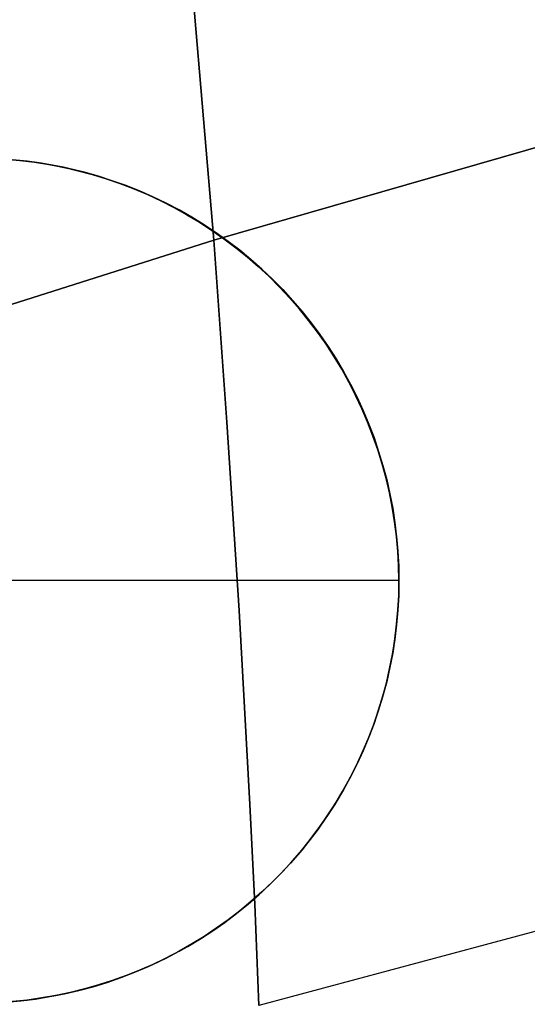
# Model space of a CAD drawing. Header units: millimetres. Extents: x -273 to 273, y -240 to 302.
# Tile 102 of 256: x -148 to -142, y 147 to 159. Entities that reach past the tile are written whole.
import ezdxf

# ---------------------------------------------------------------- set-up
doc = ezdxf.new("R2010")
doc.units = ezdxf.units.MM
doc.header["$MEASUREMENT"] = 0
doc.layers.add('IGES level 2', color=7, linetype='Continuous', true_color=0x008000)

msp = doc.modelspace()

# ---------------------------------------------------------------- linework, layer by layer
at = {"layer": 'IGES level 2', "color": 31, "true_color": 0xfabe47}
for p, q in [((-146.116, 159.748, 532.393), (-145.823, 156.322, 525.197)), ((-145.823, 156.322, 525.197), (-146.116, 159.748, 532.393)), ((-145.823, 156.322, 525.197), (-140.86, 157.749, 523.892)), ((-140.86, 157.749, 523.892), (-145.823, 156.322, 525.197)), ((-147.947, 157.243, 416.487), (-148.12, 157.264, 416.498)), ((-147.775, 157.216, 416.476), (-147.947, 157.243, 416.487)), ((-147.604, 157.183, 416.465), (-147.775, 157.216, 416.476)), ((-147.434, 157.143, 416.455), (-147.604, 157.183, 416.465)), ((-147.265, 157.098, 416.445), (-147.434, 157.143, 416.455)), ((-147.099, 157.047, 416.435), (-147.265, 157.098, 416.445)), ((-146.934, 156.99, 416.425), (-147.099, 157.047, 416.435)), ((-146.771, 156.928, 416.416), (-146.934, 156.99, 416.425)), ((-146.61, 156.86, 416.407), (-146.771, 156.928, 416.416)), ((-146.452, 156.786, 416.398), (-146.61, 156.86, 416.407)), ((-146.297, 156.707, 416.389), (-146.452, 156.786, 416.398)), ((-146.144, 156.622, 416.381), (-146.297, 156.707, 416.389)), ((-145.994, 156.532, 416.373), (-146.144, 156.622, 416.381)), ((-145.848, 156.437, 416.365), (-145.994, 156.532, 416.373)), ((-145.705, 156.337, 416.358), (-145.848, 156.437, 416.365)), ((-148.858, 155.356, 526.022), (-145.823, 156.322, 525.197)), ((-145.823, 156.322, 525.197), (-148.858, 155.356, 526.022)), ((-145.823, 156.322, 525.197), (-145.669, 154.165, 521.057)), ((-145.669, 154.165, 521.057), (-145.823, 156.322, 525.197)), ((-145.566, 156.232, 416.351), (-145.705, 156.337, 416.358)), ((-145.43, 156.123, 416.344), (-145.566, 156.232, 416.351)), ((-145.298, 156.008, 416.338), (-145.43, 156.123, 416.344)), ((-145.17, 155.889, 416.332), (-145.298, 156.008, 416.338)), ((-145.047, 155.766, 416.327), (-145.17, 155.889, 416.332)), ((-144.928, 155.638, 416.322), (-145.047, 155.766, 416.327)), ((-144.813, 155.506, 416.317), (-144.928, 155.638, 416.322)), ((-144.703, 155.371, 416.312), (-144.813, 155.506, 416.317)), ((-144.598, 155.231, 416.308), (-144.703, 155.371, 416.312)), ((-144.497, 155.089, 416.305), (-144.598, 155.231, 416.308)), ((-144.402, 154.942, 416.302), (-144.497, 155.089, 416.305)), ((-144.312, 154.793, 416.299), (-144.402, 154.942, 416.302)), ((-144.227, 154.64, 416.296), (-144.312, 154.793, 416.299)), ((-144.147, 154.484, 416.294), (-144.227, 154.64, 416.296)), ((-144.073, 154.326, 416.293), (-144.147, 154.484, 416.294)), ((-144.005, 154.166, 416.292), (-144.073, 154.326, 416.293)), ((-145.669, 154.165, 521.057), (-145.525, 151.939, 517.081)), ((-145.525, 151.939, 517.081), (-145.669, 154.165, 521.057)), ((-143.942, 154.003, 416.291), (-144.005, 154.166, 416.292)), ((-143.884, 153.838, 416.291), (-143.942, 154.003, 416.291)), ((-143.833, 153.671, 416.291), (-143.884, 153.838, 416.291)), ((-143.787, 153.502, 416.291), (-143.833, 153.671, 416.291)), ((-143.748, 153.332, 416.292), (-143.787, 153.502, 416.291)), ((-143.714, 153.161, 416.294), (-143.748, 153.332, 416.292)), ((-143.686, 152.988, 416.296), (-143.714, 153.161, 416.294)), ((-143.664, 152.815, 416.298), (-143.686, 152.988, 416.296)), ((-143.648, 152.641, 416.3), (-143.664, 152.815, 416.298)), ((-143.639, 152.466, 416.304), (-143.648, 152.641, 416.3)), ((-143.635, 152.292, 416.307), (-143.639, 152.466, 416.304)), ((-143.638, 152.117, 416.31), (-143.635, 152.292, 416.307)), ((-143.648, 151.943, 416.314), (-143.638, 152.117, 416.31)), ((-145.525, 151.939, 517.081), (-145.397, 149.64, 513.273)), ((-145.397, 149.64, 513.273), (-145.525, 151.939, 517.081)), ((-143.663, 151.769, 416.319), (-143.648, 151.943, 416.314)), ((-143.684, 151.596, 416.323), (-143.663, 151.769, 416.319)), ((-143.712, 151.423, 416.328), (-143.684, 151.596, 416.323)), ((-143.745, 151.252, 416.334), (-143.712, 151.423, 416.328)), ((-143.784, 151.082, 416.34), (-143.745, 151.252, 416.334)), ((-143.829, 150.913, 416.346), (-143.784, 151.082, 416.34)), ((-143.88, 150.746, 416.352), (-143.829, 150.913, 416.346)), ((-143.937, 150.581, 416.359), (-143.88, 150.746, 416.352)), ((-144, 150.418, 416.366), (-143.937, 150.581, 416.359)), ((-144.068, 150.257, 416.374), (-144, 150.418, 416.366)), ((-144.142, 150.099, 416.382), (-144.068, 150.257, 416.374)), ((-144.221, 149.944, 416.39), (-144.142, 150.099, 416.382)), ((-144.305, 149.791, 416.398), (-144.221, 149.944, 416.39)), ((-144.395, 149.641, 416.407), (-144.305, 149.791, 416.398)), ((-145.397, 149.64, 513.273), (-145.341, 148.461, 511.433)), ((-145.341, 148.461, 511.433), (-145.397, 149.64, 513.273)), ((-144.49, 149.495, 416.416), (-144.395, 149.641, 416.407)), ((-144.59, 149.352, 416.425), (-144.49, 149.495, 416.416)), ((-144.695, 149.213, 416.435), (-144.59, 149.352, 416.425)), ((-144.804, 149.077, 416.445), (-144.695, 149.213, 416.435)), ((-144.919, 148.946, 416.455), (-144.804, 149.077, 416.445)), ((-145.038, 148.818, 416.465), (-144.919, 148.946, 416.455)), ((-145.161, 148.695, 416.475), (-145.038, 148.818, 416.465)), ((-145.288, 148.576, 416.486), (-145.161, 148.695, 416.475)), ((-145.42, 148.461, 416.497), (-145.288, 148.576, 416.486)), ((-145.555, 148.351, 416.508), (-145.42, 148.461, 416.497)), ((-145.341, 148.461, 511.433), (-145.292, 147.263, 509.638)), ((-145.292, 147.263, 509.638), (-145.341, 148.461, 511.433)), ((-140.449, 148.562, 508.163), (-145.292, 147.263, 509.638)), ((-145.694, 148.246, 416.519), (-145.555, 148.351, 416.508)), ((-145.837, 148.146, 416.53), (-145.694, 148.246, 416.519)), ((-145.983, 148.051, 416.542), (-145.837, 148.146, 416.53)), ((-146.133, 147.961, 416.553), (-145.983, 148.051, 416.542)), ((-146.44, 147.798, 416.577), (-146.285, 147.877, 416.565)), ((-146.285, 147.877, 416.565), (-146.133, 147.961, 416.553)), ((-146.598, 147.724, 416.588), (-146.44, 147.798, 416.577)), ((-146.921, 147.593, 416.612), (-146.759, 147.656, 416.6)), ((-146.759, 147.656, 416.6), (-146.598, 147.724, 416.588)), ((-147.253, 147.485, 416.636), (-147.086, 147.536, 416.624)), ((-147.086, 147.536, 416.624), (-146.921, 147.593, 416.612)), ((-147.591, 147.401, 416.66), (-147.421, 147.44, 416.648)), ((-147.421, 147.44, 416.648), (-147.253, 147.485, 416.636)), ((-148.281, 147.304, 416.707), (-148.107, 147.319, 416.696)), ((-148.107, 147.319, 416.696), (-147.934, 147.34, 416.684)), ((-147.934, 147.34, 416.684), (-147.762, 147.368, 416.672)), ((-147.762, 147.368, 416.672), (-147.591, 147.401, 416.66))]:
    msp.add_line(p, q, dxfattribs=at)
at = {"layer": 'IGES level 2'}
for p, q in [((-148.294, 157.28, 416.509), (-148.12, 157.264, 416.498)), ((-148.032, 157.255, 441.631), (-148.204, 157.273, 441.631)), ((-148.204, 157.273, 428.955), (-148.032, 157.255, 428.955)), ((-148.204, 157.273, 441.631), (-148.032, 157.255, 441.631)), ((-148.12, 157.264, 416.498), (-147.947, 157.243, 416.487)), ((-147.862, 157.232, 441.631), (-148.032, 157.255, 441.631)), ((-148.032, 157.255, 428.955), (-147.862, 157.232, 428.955)), ((-148.032, 157.255, 441.631), (-147.862, 157.232, 441.631)), ((-147.947, 157.243, 416.487), (-147.775, 157.216, 416.476)), ((-147.691, 157.202, 441.631), (-147.862, 157.232, 441.631)), ((-147.862, 157.232, 428.955), (-147.691, 157.202, 428.955)), ((-147.862, 157.232, 441.631), (-147.691, 157.202, 441.631)), ((-147.775, 157.216, 416.476), (-147.604, 157.183, 416.465)), ((-147.523, 157.166, 441.631), (-147.691, 157.202, 441.631)), ((-147.691, 157.202, 428.955), (-147.523, 157.166, 428.955)), ((-147.691, 157.202, 441.631), (-147.523, 157.166, 441.631)), ((-147.604, 157.183, 416.465), (-147.434, 157.143, 416.455)), ((-147.355, 157.125, 441.631), (-147.523, 157.166, 441.631)), ((-147.523, 157.166, 428.955), (-147.355, 157.125, 428.955)), ((-147.523, 157.166, 441.631), (-147.355, 157.125, 441.631)), ((-147.434, 157.143, 416.455), (-147.265, 157.098, 416.445)), ((-147.189, 157.078, 441.631), (-147.355, 157.125, 441.631)), ((-147.355, 157.125, 428.955), (-147.189, 157.078, 428.955)), ((-147.355, 157.125, 441.631), (-147.189, 157.078, 441.631)), ((-147.265, 157.098, 416.445), (-147.099, 157.047, 416.435)), ((-147.025, 157.025, 441.631), (-147.189, 157.078, 441.631)), ((-147.189, 157.078, 428.955), (-147.025, 157.025, 428.955)), ((-147.189, 157.078, 441.631), (-147.025, 157.025, 441.631)), ((-147.099, 157.047, 416.435), (-146.934, 156.99, 416.425)), ((-146.862, 156.967, 441.631), (-147.025, 157.025, 441.631)), ((-147.025, 157.025, 428.955), (-146.862, 156.967, 428.955)), ((-147.025, 157.025, 441.631), (-146.862, 156.967, 441.631)), ((-146.934, 156.99, 416.425), (-146.771, 156.928, 416.416)), ((-146.702, 156.903, 441.631), (-146.862, 156.967, 441.631)), ((-146.862, 156.967, 428.955), (-146.702, 156.903, 428.955)), ((-146.862, 156.967, 441.631), (-146.702, 156.903, 441.631)), ((-146.771, 156.928, 416.416), (-146.61, 156.86, 416.407)), ((-146.544, 156.833, 441.631), (-146.702, 156.903, 441.631)), ((-146.702, 156.903, 428.955), (-146.544, 156.833, 428.955)), ((-146.702, 156.903, 441.631), (-146.544, 156.833, 441.631)), ((-146.61, 156.86, 416.407), (-146.452, 156.786, 416.398)), ((-146.388, 156.759, 441.631), (-146.544, 156.833, 441.631)), ((-146.544, 156.833, 428.955), (-146.388, 156.759, 428.955)), ((-146.544, 156.833, 441.631), (-146.388, 156.759, 441.631)), ((-146.452, 156.786, 416.398), (-146.297, 156.707, 416.389)), ((-146.235, 156.678, 441.631), (-146.388, 156.759, 441.631)), ((-146.388, 156.759, 428.955), (-146.235, 156.678, 428.955)), ((-146.388, 156.759, 441.631), (-146.235, 156.678, 441.631)), ((-146.297, 156.707, 416.389), (-146.144, 156.622, 416.381)), ((-146.085, 156.593, 441.631), (-146.235, 156.678, 441.631)), ((-146.235, 156.678, 428.955), (-146.085, 156.593, 428.955)), ((-146.235, 156.678, 441.631), (-146.085, 156.593, 441.631)), ((-146.144, 156.622, 416.381), (-145.994, 156.532, 416.373)), ((-145.939, 156.502, 441.631), (-146.085, 156.593, 441.631)), ((-146.085, 156.593, 428.955), (-145.939, 156.502, 428.955)), ((-146.085, 156.593, 441.631), (-145.939, 156.502, 441.631)), ((-145.994, 156.532, 416.373), (-145.848, 156.437, 416.365)), ((-145.795, 156.407, 441.631), (-145.939, 156.502, 441.631)), ((-145.939, 156.502, 428.955), (-145.795, 156.407, 428.955)), ((-145.939, 156.502, 441.631), (-145.795, 156.407, 441.631)), ((-145.848, 156.437, 416.365), (-145.705, 156.337, 416.358)), ((-145.654, 156.306, 441.631), (-145.795, 156.407, 441.631)), ((-145.795, 156.407, 428.955), (-145.654, 156.306, 428.955)), ((-145.795, 156.407, 441.631), (-145.654, 156.306, 441.631)), ((-145.705, 156.337, 416.358), (-145.566, 156.232, 416.351)), ((-145.518, 156.201, 441.631), (-145.654, 156.306, 441.631)), ((-145.654, 156.306, 428.955), (-145.518, 156.201, 428.955)), ((-145.654, 156.306, 441.631), (-145.518, 156.201, 441.631)), ((-145.566, 156.232, 416.351), (-145.43, 156.123, 416.344)), ((-145.385, 156.091, 441.631), (-145.518, 156.201, 441.631)), ((-145.518, 156.201, 428.955), (-145.385, 156.091, 428.955)), ((-145.518, 156.201, 441.631), (-145.385, 156.091, 441.631)), ((-145.43, 156.123, 416.344), (-145.298, 156.008, 416.338)), ((-145.255, 155.977, 441.631), (-145.385, 156.091, 441.631)), ((-145.385, 156.091, 428.955), (-145.255, 155.977, 428.955)), ((-145.385, 156.091, 441.631), (-145.255, 155.977, 441.631)), ((-145.298, 156.008, 416.338), (-145.17, 155.889, 416.332)), ((-145.13, 155.858, 441.631), (-145.255, 155.977, 441.631)), ((-145.255, 155.977, 428.955), (-145.13, 155.858, 428.955)), ((-145.255, 155.977, 441.631), (-145.13, 155.858, 441.631)), ((-145.17, 155.889, 416.332), (-145.047, 155.766, 416.327)), ((-145.009, 155.735, 441.631), (-145.13, 155.858, 441.631)), ((-145.13, 155.858, 428.955), (-145.009, 155.735, 428.955)), ((-145.13, 155.858, 441.631), (-145.009, 155.735, 441.631)), ((-145.047, 155.766, 416.327), (-144.928, 155.638, 416.322)), ((-144.893, 155.607, 441.631), (-145.009, 155.735, 441.631)), ((-145.009, 155.735, 428.955), (-144.893, 155.607, 428.955)), ((-145.009, 155.735, 441.631), (-144.893, 155.607, 441.631)), ((-144.928, 155.638, 416.322), (-144.813, 155.506, 416.317)), ((-144.78, 155.476, 441.631), (-144.893, 155.607, 441.631)), ((-144.893, 155.607, 428.955), (-144.78, 155.476, 428.955)), ((-144.893, 155.607, 441.631), (-144.78, 155.476, 441.631)), ((-144.813, 155.506, 416.317), (-144.703, 155.371, 416.312)), ((-144.673, 155.341, 441.631), (-144.78, 155.476, 441.631)), ((-144.78, 155.476, 428.955), (-144.673, 155.341, 428.955)), ((-144.78, 155.476, 441.631), (-144.673, 155.341, 441.631)), ((-144.703, 155.371, 416.312), (-144.598, 155.231, 416.308)), ((-144.57, 155.203, 441.631), (-144.673, 155.341, 441.631)), ((-144.673, 155.341, 428.955), (-144.57, 155.203, 428.955)), ((-144.673, 155.341, 441.631), (-144.57, 155.203, 441.631)), ((-144.598, 155.231, 416.308), (-144.497, 155.089, 416.305)), ((-144.472, 155.061, 441.631), (-144.57, 155.203, 441.631)), ((-144.57, 155.203, 428.955), (-144.472, 155.061, 428.955)), ((-144.57, 155.203, 441.631), (-144.472, 155.061, 441.631)), ((-144.497, 155.089, 416.305), (-144.402, 154.942, 416.302)), ((-144.379, 154.915, 441.631), (-144.472, 155.061, 441.631)), ((-144.472, 155.061, 428.955), (-144.379, 154.915, 428.955)), ((-144.472, 155.061, 441.631), (-144.379, 154.915, 441.631)), ((-144.402, 154.942, 416.302), (-144.312, 154.793, 416.299)), ((-144.291, 154.767, 441.631), (-144.379, 154.915, 441.631)), ((-144.379, 154.915, 428.955), (-144.291, 154.767, 428.955)), ((-144.379, 154.915, 441.631), (-144.291, 154.767, 441.631)), ((-144.312, 154.793, 416.299), (-144.227, 154.64, 416.296)), ((-144.208, 154.615, 441.631), (-144.291, 154.767, 441.631)), ((-144.291, 154.767, 428.955), (-144.208, 154.615, 428.955)), ((-144.291, 154.767, 441.631), (-144.208, 154.615, 441.631)), ((-144.227, 154.64, 416.296), (-144.147, 154.484, 416.294)), ((-144.13, 154.461, 441.631), (-144.208, 154.615, 441.631)), ((-144.208, 154.615, 428.955), (-144.13, 154.461, 428.955)), ((-144.208, 154.615, 441.631), (-144.13, 154.461, 441.631)), ((-144.147, 154.484, 416.294), (-144.073, 154.326, 416.293)), ((-144.058, 154.304, 441.631), (-144.13, 154.461, 441.631)), ((-144.13, 154.461, 428.955), (-144.058, 154.304, 428.955)), ((-144.13, 154.461, 441.631), (-144.058, 154.304, 441.631)), ((-144.073, 154.326, 416.293), (-144.005, 154.166, 416.292)), ((-143.991, 154.145, 441.631), (-144.058, 154.304, 441.631)), ((-144.058, 154.304, 428.955), (-143.991, 154.145, 428.955)), ((-144.058, 154.304, 441.631), (-143.991, 154.145, 441.631)), ((-144.005, 154.166, 416.292), (-143.942, 154.003, 416.291)), ((-143.93, 153.984, 441.631), (-143.991, 154.145, 441.631)), ((-143.991, 154.145, 428.955), (-143.93, 153.984, 428.955)), ((-143.991, 154.145, 441.631), (-143.93, 153.984, 441.631)), ((-143.942, 154.003, 416.291), (-143.884, 153.838, 416.291)), ((-143.875, 153.82, 441.631), (-143.93, 153.984, 441.631)), ((-143.93, 153.984, 428.955), (-143.875, 153.82, 428.955)), ((-143.93, 153.984, 441.631), (-143.875, 153.82, 441.631)), ((-143.884, 153.838, 416.291), (-143.833, 153.671, 416.291)), ((-143.825, 153.655, 441.631), (-143.875, 153.82, 441.631)), ((-143.875, 153.82, 428.955), (-143.825, 153.655, 428.955)), ((-143.875, 153.82, 441.631), (-143.825, 153.655, 441.631)), ((-143.833, 153.671, 416.291), (-143.787, 153.502, 416.291)), ((-143.78, 153.488, 441.631), (-143.825, 153.655, 441.631)), ((-143.825, 153.655, 428.955), (-143.78, 153.488, 428.955)), ((-143.825, 153.655, 441.631), (-143.78, 153.488, 441.631)), ((-143.787, 153.502, 416.291), (-143.748, 153.332, 416.292)), ((-143.742, 153.32, 441.631), (-143.78, 153.488, 441.631)), ((-143.78, 153.488, 428.955), (-143.742, 153.32, 428.955)), ((-143.78, 153.488, 441.631), (-143.742, 153.32, 441.631)), ((-143.748, 153.332, 416.292), (-143.714, 153.161, 416.294)), ((-143.709, 153.151, 441.631), (-143.742, 153.32, 441.631)), ((-143.742, 153.32, 428.955), (-143.709, 153.151, 428.955)), ((-143.742, 153.32, 441.631), (-143.709, 153.151, 441.631)), ((-143.714, 153.161, 416.294), (-143.686, 152.988, 416.296)), ((-143.683, 152.98, 441.631), (-143.709, 153.151, 441.631)), ((-143.709, 153.151, 428.955), (-143.683, 152.98, 428.955)), ((-143.709, 153.151, 441.631), (-143.683, 152.98, 441.631)), ((-143.686, 152.988, 416.296), (-143.664, 152.815, 416.298)), ((-143.662, 152.809, 441.631), (-143.683, 152.98, 441.631)), ((-143.683, 152.98, 428.955), (-143.662, 152.809, 428.955)), ((-143.683, 152.98, 441.631), (-143.662, 152.809, 441.631)), ((-143.664, 152.815, 416.298), (-143.648, 152.641, 416.3)), ((-143.647, 152.637, 441.631), (-143.662, 152.809, 441.631)), ((-143.662, 152.809, 428.955), (-143.647, 152.637, 428.955)), ((-143.662, 152.809, 441.631), (-143.647, 152.637, 441.631)), ((-143.648, 152.641, 416.3), (-143.639, 152.466, 416.304)), ((-143.638, 152.464, 441.631), (-143.647, 152.637, 441.631)), ((-143.647, 152.637, 428.955), (-143.638, 152.464, 428.955)), ((-143.647, 152.637, 441.631), (-143.638, 152.464, 441.631)), ((-143.639, 152.466, 416.304), (-143.635, 152.292, 416.307)), ((-143.635, 152.292, 441.631), (-143.638, 152.464, 441.631)), ((-143.638, 152.464, 428.955), (-143.635, 152.292, 428.955)), ((-143.638, 152.464, 441.631), (-143.635, 152.292, 441.631)), ((-143.635, 152.292, 441.631), (-153.635, 152.292, 441.631)), ((-143.635, 152.292, 441.631), (-143.638, 152.119, 441.631)), ((-143.635, 152.292, 416.307), (-143.638, 152.117, 416.31)), ((-143.638, 152.119, 441.631), (-143.635, 152.292, 441.631)), ((-143.635, 152.292, 428.969), (-143.638, 152.119, 428.969)), ((-143.635, 152.292, 416.307), (-143.635, 152.292, 441.631)), ((-143.635, 152.292, 441.631), (-143.635, 152.292, 416.307)), ((-143.638, 152.117, 416.31), (-143.648, 151.943, 416.314)), ((-143.638, 152.119, 441.631), (-143.647, 151.947, 441.631)), ((-143.647, 151.947, 441.631), (-143.638, 152.119, 441.631)), ((-143.638, 152.119, 428.969), (-143.647, 151.947, 428.969)), ((-143.648, 151.943, 416.314), (-143.663, 151.769, 416.319)), ((-143.647, 151.947, 441.631), (-143.662, 151.775, 441.631)), ((-143.662, 151.775, 441.631), (-143.647, 151.947, 441.631)), ((-143.647, 151.947, 428.969), (-143.662, 151.775, 428.969)), ((-143.663, 151.769, 416.319), (-143.684, 151.596, 416.323)), ((-143.662, 151.775, 441.631), (-143.683, 151.604, 441.631)), ((-143.683, 151.604, 441.631), (-143.662, 151.775, 441.631)), ((-143.662, 151.775, 428.969), (-143.683, 151.604, 428.969)), ((-143.684, 151.596, 416.323), (-143.712, 151.423, 416.328)), ((-143.683, 151.604, 441.631), (-143.709, 151.433, 441.631)), ((-143.709, 151.433, 441.631), (-143.683, 151.604, 441.631)), ((-143.683, 151.604, 428.969), (-143.709, 151.433, 428.969)), ((-143.712, 151.423, 416.328), (-143.745, 151.252, 416.334)), ((-143.709, 151.433, 441.631), (-143.742, 151.264, 441.631)), ((-143.742, 151.264, 441.631), (-143.709, 151.433, 441.631)), ((-143.709, 151.433, 428.969), (-143.742, 151.264, 428.969)), ((-143.742, 151.264, 441.631), (-143.78, 151.095, 441.631)), ((-143.78, 151.095, 441.631), (-143.742, 151.264, 441.631)), ((-143.742, 151.264, 428.969), (-143.78, 151.095, 428.969)), ((-143.745, 151.252, 416.334), (-143.784, 151.082, 416.34)), ((-143.784, 151.082, 416.34), (-143.829, 150.913, 416.346)), ((-143.78, 151.095, 441.631), (-143.825, 150.928, 441.631)), ((-143.825, 150.928, 441.631), (-143.78, 151.095, 441.631)), ((-143.78, 151.095, 428.969), (-143.825, 150.928, 428.969)), ((-143.829, 150.913, 416.346), (-143.88, 150.746, 416.352)), ((-143.825, 150.928, 441.631), (-143.875, 150.763, 441.631)), ((-143.875, 150.763, 441.631), (-143.825, 150.928, 441.631)), ((-143.825, 150.928, 428.969), (-143.875, 150.763, 428.969)), ((-143.88, 150.746, 416.352), (-143.937, 150.581, 416.359)), ((-143.875, 150.763, 441.631), (-143.93, 150.6, 441.631)), ((-143.93, 150.6, 441.631), (-143.875, 150.763, 441.631)), ((-143.875, 150.763, 428.969), (-143.93, 150.6, 428.969)), ((-143.937, 150.581, 416.359), (-144, 150.418, 416.366)), ((-143.93, 150.6, 441.631), (-143.991, 150.438, 441.631)), ((-143.991, 150.438, 441.631), (-143.93, 150.6, 441.631)), ((-143.93, 150.6, 428.969), (-143.991, 150.438, 428.969)), ((-144, 150.418, 416.366), (-144.068, 150.257, 416.374)), ((-143.991, 150.438, 441.631), (-144.058, 150.279, 441.631)), ((-144.058, 150.279, 441.631), (-143.991, 150.438, 441.631)), ((-143.991, 150.438, 428.969), (-144.058, 150.279, 428.969)), ((-144.068, 150.257, 416.374), (-144.142, 150.099, 416.382)), ((-144.058, 150.279, 441.631), (-144.13, 150.122, 441.631)), ((-144.13, 150.122, 441.631), (-144.058, 150.279, 441.631)), ((-144.058, 150.279, 428.969), (-144.13, 150.122, 428.969)), ((-144.142, 150.099, 416.382), (-144.221, 149.944, 416.39)), ((-144.13, 150.122, 441.631), (-144.208, 149.968, 441.631)), ((-144.208, 149.968, 441.631), (-144.13, 150.122, 441.631)), ((-144.13, 150.122, 428.969), (-144.208, 149.968, 428.969)), ((-144.221, 149.944, 416.39), (-144.305, 149.791, 416.398)), ((-144.208, 149.968, 441.631), (-144.291, 149.817, 441.631)), ((-144.291, 149.817, 441.631), (-144.208, 149.968, 441.631)), ((-144.208, 149.968, 428.969), (-144.291, 149.817, 428.969)), ((-144.305, 149.791, 416.398), (-144.395, 149.641, 416.407)), ((-144.291, 149.817, 441.631), (-144.379, 149.668, 441.631)), ((-144.379, 149.668, 441.631), (-144.291, 149.817, 441.631)), ((-144.291, 149.817, 428.969), (-144.379, 149.668, 428.969)), ((-144.395, 149.641, 416.407), (-144.49, 149.495, 416.416)), ((-144.379, 149.668, 441.631), (-144.472, 149.523, 441.631)), ((-144.472, 149.523, 441.631), (-144.379, 149.668, 441.631)), ((-144.379, 149.668, 428.969), (-144.472, 149.523, 428.969)), ((-144.472, 149.523, 441.631), (-144.57, 149.381, 441.631)), ((-144.57, 149.381, 441.631), (-144.472, 149.523, 441.631)), ((-144.472, 149.523, 428.969), (-144.57, 149.381, 428.969)), ((-144.49, 149.495, 416.416), (-144.59, 149.352, 416.425)), ((-144.59, 149.352, 416.425), (-144.695, 149.213, 416.435)), ((-144.57, 149.381, 441.631), (-144.673, 149.242, 441.631)), ((-144.673, 149.242, 441.631), (-144.57, 149.381, 441.631)), ((-144.57, 149.381, 428.969), (-144.673, 149.242, 428.969)), ((-144.695, 149.213, 416.435), (-144.804, 149.077, 416.445)), ((-144.673, 149.242, 441.631), (-144.78, 149.107, 441.631)), ((-144.78, 149.107, 441.631), (-144.673, 149.242, 441.631)), ((-144.673, 149.242, 428.969), (-144.78, 149.107, 428.969)), ((-144.804, 149.077, 416.445), (-144.919, 148.946, 416.455)), ((-144.78, 149.107, 441.631), (-144.893, 148.976, 441.631)), ((-144.893, 148.976, 441.631), (-144.78, 149.107, 441.631)), ((-144.78, 149.107, 428.969), (-144.893, 148.976, 428.969)), ((-144.919, 148.946, 416.455), (-145.038, 148.818, 416.465)), ((-144.893, 148.976, 441.631), (-145.009, 148.849, 441.631)), ((-145.009, 148.849, 441.631), (-144.893, 148.976, 441.631)), ((-144.893, 148.976, 428.969), (-145.009, 148.849, 428.969)), ((-145.038, 148.818, 416.465), (-145.161, 148.695, 416.475)), ((-145.009, 148.849, 441.631), (-145.13, 148.726, 441.631)), ((-145.13, 148.726, 441.631), (-145.009, 148.849, 441.631)), ((-145.009, 148.849, 428.969), (-145.13, 148.726, 428.969)), ((-145.161, 148.695, 416.475), (-145.288, 148.576, 416.486)), ((-145.13, 148.726, 441.631), (-145.255, 148.607, 441.631)), ((-145.255, 148.607, 441.631), (-145.13, 148.726, 441.631)), ((-145.13, 148.726, 428.969), (-145.255, 148.607, 428.969)), ((-145.288, 148.576, 416.486), (-145.42, 148.461, 416.497)), ((-145.255, 148.607, 441.631), (-145.385, 148.493, 441.631)), ((-145.385, 148.493, 441.631), (-145.255, 148.607, 441.631)), ((-145.255, 148.607, 428.969), (-145.385, 148.493, 428.969)), ((-145.42, 148.461, 416.497), (-145.555, 148.351, 416.508)), ((-145.385, 148.493, 441.631), (-145.518, 148.383, 441.631)), ((-145.518, 148.383, 441.631), (-145.385, 148.493, 441.631)), ((-145.385, 148.493, 428.969), (-145.518, 148.383, 428.969)), ((-145.555, 148.351, 416.508), (-145.694, 148.246, 416.519)), ((-145.518, 148.383, 441.631), (-145.654, 148.277, 441.631)), ((-145.654, 148.277, 441.631), (-145.518, 148.383, 441.631)), ((-145.518, 148.383, 428.969), (-145.654, 148.277, 428.969)), ((-145.694, 148.246, 416.519), (-145.837, 148.146, 416.53)), ((-145.654, 148.277, 441.631), (-145.795, 148.177, 441.631)), ((-145.795, 148.177, 441.631), (-145.654, 148.277, 441.631)), ((-145.654, 148.277, 428.969), (-145.795, 148.177, 428.969)), ((-145.837, 148.146, 416.53), (-145.983, 148.051, 416.542)), ((-145.795, 148.177, 441.631), (-145.939, 148.081, 441.631)), ((-145.939, 148.081, 441.631), (-145.795, 148.177, 441.631)), ((-145.795, 148.177, 428.969), (-145.939, 148.081, 428.969)), ((-145.983, 148.051, 416.542), (-146.133, 147.961, 416.553)), ((-145.939, 148.081, 441.631), (-146.085, 147.991, 441.631)), ((-146.085, 147.991, 441.631), (-145.939, 148.081, 441.631)), ((-145.939, 148.081, 428.969), (-146.085, 147.991, 428.969)), ((-146.285, 147.877, 416.565), (-146.44, 147.798, 416.577)), ((-146.235, 147.905, 441.631), (-146.388, 147.825, 441.631)), ((-146.388, 147.825, 441.631), (-146.235, 147.905, 441.631)), ((-146.235, 147.905, 428.969), (-146.388, 147.825, 428.969)), ((-146.133, 147.961, 416.553), (-146.285, 147.877, 416.565)), ((-146.085, 147.991, 441.631), (-146.235, 147.905, 441.631)), ((-146.235, 147.905, 441.631), (-146.085, 147.991, 441.631)), ((-146.085, 147.991, 428.969), (-146.235, 147.905, 428.969)), ((-146.44, 147.798, 416.577), (-146.598, 147.724, 416.588)), ((-146.388, 147.825, 441.631), (-146.544, 147.75, 441.631)), ((-146.544, 147.75, 441.631), (-146.388, 147.825, 441.631)), ((-146.388, 147.825, 428.969), (-146.544, 147.75, 428.969)), ((-146.759, 147.656, 416.6), (-146.921, 147.593, 416.612)), ((-146.702, 147.681, 441.631), (-146.862, 147.617, 441.631)), ((-146.862, 147.617, 441.631), (-146.702, 147.681, 441.631)), ((-146.702, 147.681, 428.969), (-146.862, 147.617, 428.969)), ((-146.598, 147.724, 416.588), (-146.759, 147.656, 416.6)), ((-146.544, 147.75, 441.631), (-146.702, 147.681, 441.631)), ((-146.702, 147.681, 441.631), (-146.544, 147.75, 441.631)), ((-146.544, 147.75, 428.969), (-146.702, 147.681, 428.969)), ((-147.086, 147.536, 416.624), (-147.253, 147.485, 416.636)), ((-147.025, 147.558, 441.631), (-147.189, 147.506, 441.631)), ((-147.189, 147.506, 441.631), (-147.025, 147.558, 441.631)), ((-147.025, 147.558, 428.969), (-147.189, 147.506, 428.969)), ((-146.921, 147.593, 416.612), (-147.086, 147.536, 416.624)), ((-146.862, 147.617, 441.631), (-147.025, 147.558, 441.631)), ((-147.025, 147.558, 441.631), (-146.862, 147.617, 441.631)), ((-146.862, 147.617, 428.969), (-147.025, 147.558, 428.969)), ((-147.523, 147.417, 441.631), (-147.691, 147.382, 441.631)), ((-147.691, 147.382, 441.631), (-147.523, 147.417, 441.631)), ((-147.523, 147.417, 428.969), (-147.691, 147.382, 428.969)), ((-147.421, 147.44, 416.648), (-147.591, 147.401, 416.66)), ((-147.355, 147.459, 441.631), (-147.523, 147.417, 441.631)), ((-147.523, 147.417, 441.631), (-147.355, 147.459, 441.631)), ((-147.355, 147.459, 428.969), (-147.523, 147.417, 428.969)), ((-147.253, 147.485, 416.636), (-147.421, 147.44, 416.648)), ((-147.189, 147.506, 441.631), (-147.355, 147.459, 441.631)), ((-147.355, 147.459, 441.631), (-147.189, 147.506, 441.631)), ((-147.189, 147.506, 428.969), (-147.355, 147.459, 428.969)), ((-148.107, 147.319, 416.696), (-148.281, 147.304, 416.707)), ((-148.032, 147.328, 441.631), (-148.204, 147.31, 441.631)), ((-148.204, 147.31, 441.631), (-148.032, 147.328, 441.631)), ((-148.032, 147.328, 428.969), (-148.204, 147.31, 428.969)), ((-147.934, 147.34, 416.684), (-148.107, 147.319, 416.696)), ((-147.862, 147.352, 441.631), (-148.032, 147.328, 441.631)), ((-148.032, 147.328, 441.631), (-147.862, 147.352, 441.631)), ((-147.862, 147.352, 428.969), (-148.032, 147.328, 428.969)), ((-147.762, 147.368, 416.672), (-147.934, 147.34, 416.684)), ((-147.691, 147.382, 441.631), (-147.862, 147.352, 441.631)), ((-147.862, 147.352, 441.631), (-147.691, 147.382, 441.631)), ((-147.691, 147.382, 428.969), (-147.862, 147.352, 428.969)), ((-147.591, 147.401, 416.66), (-147.762, 147.368, 416.672))]:
    msp.add_line(p, q, dxfattribs=at)

doc.saveas('drawing.dxf')
